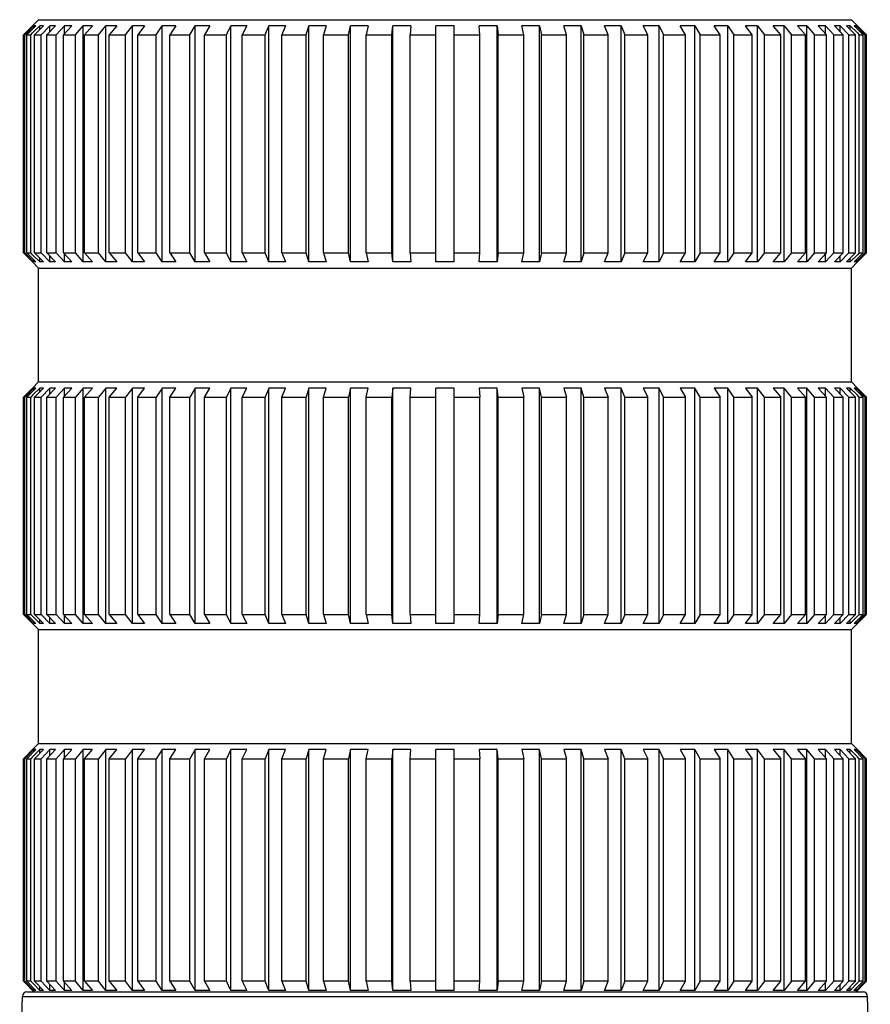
# Model space of a CAD drawing. Header units: millimetres. Extents: x 55 to 506, y 15 to 401.
# Tile 9 of 22: x 92 to 148, y 336 to 401. Entities that reach past the tile are written whole.
import ezdxf

# ---------------------------------------------------------------- set-up
doc = ezdxf.new("R2010")
doc.units = ezdxf.units.MM
doc.header["$LTSCALE"] = 32.67
doc.layers.add('00_COMPONENTS', color=7, linetype='CONTINUOUS')

msp = doc.modelspace()

# ---------------------------------------------------------------- linework, layer by layer
at = {"layer": '00_COMPONENTS', "color": 7}
for p, q in [((93.676, 400.762), (93.276, 400.362)), ((93.676, 400.762), (147.176, 400.762)), ((147.176, 400.762), (147.576, 400.362)), ((93.282, 400.362), (92.789, 399.869)), ((92.871, 399.862), (93.368, 400.362)), ((93.494, 400.362), (92.897, 399.762)), ((93.282, 400.362), (93.276, 400.362)), ((93.286, 399.887), (93.751, 400.362)), ((93.368, 400.236), (93.368, 400.362)), ((93.494, 400.362), (93.368, 400.362)), ((94, 400.362), (93.413, 399.762)), ((93.751, 400.107), (93.751, 400.362)), ((94, 400.362), (93.751, 400.362)), ((93.854, 399.762), (94.425, 400.362)), ((94.796, 400.362), (94.225, 399.762)), ((94.425, 399.972), (94.425, 400.362)), ((94.796, 400.362), (94.425, 400.362)), ((94.837, 399.762), (95.385, 400.362)), ((95.873, 400.362), (95.325, 399.762)), ((95.385, 399.828), (95.385, 400.362)), ((95.873, 400.362), (95.385, 400.362)), ((96.099, 399.762), (96.619, 400.362)), ((96.619, 384.812), (96.619, 400.362)), ((97.219, 400.362), (96.619, 400.362)), ((97.219, 400.362), (96.699, 399.762)), ((97.628, 399.762), (98.113, 400.362)), ((98.113, 384.812), (98.113, 400.362)), ((98.819, 400.362), (98.113, 400.362)), ((98.819, 400.362), (98.333, 399.762)), ((99.407, 399.762), (99.853, 400.362)), ((99.853, 384.812), (99.853, 400.362)), ((100.656, 400.362), (99.853, 400.362)), ((100.656, 400.362), (100.21, 399.762)), ((101.416, 399.762), (101.817, 400.362)), ((101.817, 384.812), (101.817, 400.362)), ((102.709, 400.362), (101.817, 400.362)), ((102.709, 400.362), (102.307, 399.762)), ((103.633, 399.762), (103.986, 400.362)), ((103.986, 384.812), (103.986, 400.362)), ((104.956, 400.362), (103.986, 400.362)), ((104.956, 400.362), (104.604, 399.762)), ((106.034, 399.762), (106.334, 400.362)), ((106.334, 384.812), (106.334, 400.362)), ((107.373, 400.362), (106.334, 400.362)), ((107.373, 400.362), (107.073, 399.762)), ((108.593, 399.762), (108.837, 400.362)), ((108.837, 384.812), (108.837, 400.362)), ((109.933, 400.362), (108.837, 400.362)), ((109.933, 400.362), (109.689, 399.762)), ((111.282, 399.762), (111.467, 400.362)), ((111.467, 384.812), (111.467, 400.362)), ((112.608, 400.362), (111.467, 400.362)), ((112.608, 400.362), (112.423, 399.762)), ((114.07, 399.762), (114.195, 400.362)), ((114.195, 384.812), (114.195, 400.362)), ((115.369, 400.362), (114.195, 400.362)), ((115.369, 400.362), (115.244, 399.762)), ((116.929, 399.762), (116.992, 400.362)), ((116.992, 384.812), (116.992, 400.362)), ((118.185, 400.362), (116.992, 400.362)), ((118.185, 400.362), (118.122, 399.762)), ((119.826, 384.812), (119.826, 400.362)), ((121.026, 400.362), (119.826, 400.362)), ((121.026, 384.812), (121.026, 400.362)), ((123.859, 400.362), (122.666, 400.362)), ((122.729, 399.762), (122.666, 400.362)), ((123.859, 384.812), (123.859, 400.362)), ((123.859, 400.362), (123.922, 399.762)), ((126.656, 400.362), (125.482, 400.362)), ((125.607, 399.762), (125.482, 400.362)), ((126.656, 384.812), (126.656, 400.362)), ((126.656, 400.362), (126.781, 399.762)), ((129.384, 400.362), (128.243, 400.362)), ((128.428, 399.762), (128.243, 400.362)), ((129.384, 384.812), (129.384, 400.362)), ((129.384, 400.362), (129.569, 399.762)), ((132.014, 400.362), (130.918, 400.362)), ((131.162, 399.762), (130.918, 400.362)), ((132.014, 384.812), (132.014, 400.362)), ((132.014, 400.362), (132.258, 399.762)), ((134.517, 400.362), (133.478, 400.362)), ((133.778, 399.762), (133.478, 400.362)), ((134.517, 384.812), (134.517, 400.362)), ((134.517, 400.362), (134.817, 399.762)), ((136.865, 400.362), (135.895, 400.362)), ((136.247, 399.762), (135.895, 400.362)), ((136.865, 384.812), (136.865, 400.362)), ((136.865, 400.362), (137.218, 399.762)), ((139.034, 400.362), (138.142, 400.362)), ((138.544, 399.762), (138.142, 400.362)), ((139.034, 384.812), (139.034, 400.362)), ((139.034, 400.362), (139.435, 399.762)), ((140.998, 400.362), (140.195, 400.362)), ((140.641, 399.762), (140.195, 400.362)), ((140.998, 384.812), (140.998, 400.362)), ((140.998, 400.362), (141.444, 399.762)), ((142.738, 400.362), (142.032, 400.362)), ((142.518, 399.762), (142.032, 400.362)), ((142.738, 384.812), (142.738, 400.362)), ((142.738, 400.362), (143.223, 399.762)), ((144.232, 400.362), (143.632, 400.362)), ((144.152, 399.762), (143.632, 400.362)), ((144.232, 384.812), (144.232, 400.362)), ((144.232, 400.362), (144.752, 399.762)), ((145.466, 400.362), (144.978, 400.362)), ((145.526, 399.762), (144.978, 400.362)), ((145.466, 399.828), (145.466, 400.362)), ((145.466, 400.362), (146.015, 399.762)), ((146.426, 400.362), (146.055, 400.362)), ((146.626, 399.762), (146.055, 400.362)), ((146.426, 399.972), (146.426, 400.362)), ((146.426, 400.362), (146.997, 399.762)), ((147.1, 400.362), (146.851, 400.362)), ((147.438, 399.762), (146.851, 400.362)), ((147.1, 400.107), (147.1, 400.362)), ((147.1, 400.362), (147.565, 399.887)), ((147.483, 400.362), (147.357, 400.362)), ((147.954, 399.762), (147.357, 400.362)), ((147.483, 400.236), (147.483, 400.362)), ((147.483, 400.362), (147.98, 399.862)), ((147.576, 400.362), (147.569, 400.362)), ((148.062, 399.869), (147.569, 400.362)), ((92.789, 399.869), (92.682, 399.762)), ((92.682, 385.412), (92.682, 399.762)), ((92.682, 399.762), (92.771, 399.762)), ((92.771, 399.762), (92.871, 399.862)), ((92.771, 385.412), (92.771, 399.762)), ((92.897, 385.412), (92.897, 399.762)), ((92.897, 399.762), (93.164, 399.762)), ((93.164, 399.762), (93.286, 399.887)), ((93.164, 385.412), (93.164, 399.762)), ((93.413, 385.412), (93.413, 399.762)), ((93.413, 399.762), (93.854, 399.762)), ((93.854, 385.412), (93.854, 399.762)), ((94.225, 385.412), (94.225, 399.762)), ((94.225, 399.762), (94.837, 399.762)), ((94.837, 385.412), (94.837, 399.762)), ((95.325, 385.412), (95.325, 399.762)), ((95.325, 399.762), (96.099, 399.762)), ((96.099, 385.412), (96.099, 399.762)), ((96.699, 385.412), (96.699, 399.762)), ((96.699, 399.762), (97.628, 399.762)), ((97.628, 385.412), (97.628, 399.762)), ((98.333, 385.412), (98.333, 399.762)), ((98.333, 399.762), (99.407, 399.762)), ((99.407, 385.412), (99.407, 399.762)), ((100.21, 385.412), (100.21, 399.762)), ((100.21, 399.762), (101.416, 399.762)), ((101.416, 385.412), (101.416, 399.762)), ((102.307, 385.412), (102.307, 399.762)), ((102.307, 399.762), (103.633, 399.762)), ((103.633, 385.412), (103.633, 399.762)), ((104.604, 385.412), (104.604, 399.762)), ((104.604, 399.762), (106.034, 399.762)), ((106.034, 385.412), (106.034, 399.762)), ((107.073, 385.412), (107.073, 399.762)), ((107.073, 399.762), (108.593, 399.762)), ((108.593, 385.412), (108.593, 399.762)), ((109.689, 385.412), (109.689, 399.762)), ((109.689, 399.762), (111.282, 399.762)), ((111.282, 385.412), (111.282, 399.762)), ((112.423, 385.412), (112.423, 399.762)), ((112.423, 399.762), (114.07, 399.762)), ((114.07, 385.412), (114.07, 399.762)), ((115.244, 385.412), (115.244, 399.762)), ((115.244, 399.762), (116.929, 399.762)), ((116.929, 385.412), (116.929, 399.762)), ((118.122, 385.412), (118.122, 399.762)), ((118.122, 399.762), (119.826, 399.762)), ((121.026, 399.762), (122.729, 399.762)), ((122.729, 385.412), (122.729, 399.762)), ((123.922, 385.412), (123.922, 399.762)), ((123.922, 399.762), (125.607, 399.762)), ((125.607, 385.412), (125.607, 399.762)), ((126.781, 385.412), (126.781, 399.762)), ((126.781, 399.762), (128.428, 399.762)), ((128.428, 385.412), (128.428, 399.762)), ((129.569, 385.412), (129.569, 399.762)), ((129.569, 399.762), (131.162, 399.762)), ((131.162, 385.412), (131.162, 399.762)), ((132.258, 385.412), (132.258, 399.762)), ((132.258, 399.762), (133.778, 399.762)), ((133.778, 385.412), (133.778, 399.762)), ((134.817, 385.412), (134.817, 399.762)), ((134.817, 399.762), (136.247, 399.762)), ((136.247, 385.412), (136.247, 399.762)), ((137.218, 385.412), (137.218, 399.762)), ((137.218, 399.762), (138.544, 399.762)), ((138.544, 385.412), (138.544, 399.762)), ((139.435, 385.412), (139.435, 399.762)), ((139.435, 399.762), (140.641, 399.762)), ((140.641, 385.412), (140.641, 399.762)), ((141.444, 385.412), (141.444, 399.762)), ((141.444, 399.762), (142.518, 399.762)), ((142.518, 385.412), (142.518, 399.762)), ((143.223, 385.412), (143.223, 399.762)), ((143.223, 399.762), (144.152, 399.762)), ((144.152, 385.412), (144.152, 399.762)), ((144.752, 385.412), (144.752, 399.762)), ((144.752, 399.762), (145.526, 399.762)), ((145.526, 385.412), (145.526, 399.762)), ((146.015, 385.412), (146.015, 399.762)), ((146.015, 399.762), (146.626, 399.762)), ((146.626, 385.412), (146.626, 399.762)), ((146.997, 385.412), (146.997, 399.762)), ((146.997, 399.762), (147.438, 399.762)), ((147.438, 385.412), (147.438, 399.762)), ((147.565, 399.887), (147.688, 399.762)), ((147.688, 385.412), (147.688, 399.762)), ((147.688, 399.762), (147.954, 399.762)), ((147.954, 385.412), (147.954, 399.762)), ((147.98, 399.862), (148.08, 399.762)), ((148.169, 399.762), (148.062, 399.869)), ((148.08, 385.412), (148.08, 399.762)), ((148.08, 399.762), (148.169, 399.762)), ((148.169, 385.412), (148.169, 399.762)), ((92.682, 385.412), (92.789, 385.305)), ((92.682, 385.412), (92.771, 385.412)), ((92.871, 385.312), (92.771, 385.412)), ((92.789, 385.305), (93.282, 384.812)), ((93.368, 384.812), (92.871, 385.312)), ((92.897, 385.412), (93.164, 385.412)), ((92.897, 385.412), (93.494, 384.812)), ((93.286, 385.287), (93.164, 385.412)), ((93.751, 384.812), (93.286, 385.287)), ((93.413, 385.412), (93.854, 385.412)), ((93.413, 385.412), (94, 384.812)), ((93.751, 384.812), (93.751, 385.067)), ((94.425, 384.812), (93.854, 385.412)), ((94.225, 385.412), (94.837, 385.412)), ((94.225, 385.412), (94.796, 384.812)), ((94.425, 384.812), (94.425, 385.202)), ((95.385, 384.812), (94.837, 385.412)), ((95.325, 385.412), (96.099, 385.412)), ((95.325, 385.412), (95.873, 384.812)), ((95.385, 384.812), (95.385, 385.346)), ((96.619, 384.812), (96.099, 385.412)), ((96.699, 385.412), (97.628, 385.412)), ((96.699, 385.412), (97.219, 384.812)), ((98.113, 384.812), (97.628, 385.412)), ((98.333, 385.412), (99.407, 385.412)), ((98.333, 385.412), (98.819, 384.812)), ((99.853, 384.812), (99.407, 385.412)), ((100.21, 385.412), (101.416, 385.412)), ((100.21, 385.412), (100.656, 384.812)), ((101.817, 384.812), (101.416, 385.412)), ((102.307, 385.412), (103.633, 385.412)), ((102.307, 385.412), (102.709, 384.812)), ((103.986, 384.812), (103.633, 385.412)), ((104.604, 385.412), (106.034, 385.412)), ((104.604, 385.412), (104.956, 384.812)), ((106.334, 384.812), (106.034, 385.412)), ((107.073, 385.412), (108.593, 385.412)), ((107.073, 385.412), (107.373, 384.812)), ((108.837, 384.812), (108.593, 385.412)), ((109.689, 385.412), (111.282, 385.412)), ((109.689, 385.412), (109.933, 384.812)), ((111.467, 384.812), (111.282, 385.412)), ((112.423, 385.412), (114.07, 385.412)), ((112.423, 385.412), (112.608, 384.812)), ((114.195, 384.812), (114.07, 385.412)), ((115.244, 385.412), (116.929, 385.412)), ((115.244, 385.412), (115.369, 384.812)), ((116.992, 384.812), (116.929, 385.412)), ((118.122, 385.412), (119.826, 385.412)), ((118.122, 385.412), (118.185, 384.812)), ((121.026, 385.412), (122.729, 385.412)), ((122.666, 384.812), (122.729, 385.412)), ((123.922, 385.412), (123.859, 384.812)), ((123.922, 385.412), (125.607, 385.412)), ((125.482, 384.812), (125.607, 385.412)), ((126.781, 385.412), (126.656, 384.812)), ((126.781, 385.412), (128.428, 385.412)), ((128.243, 384.812), (128.428, 385.412)), ((129.569, 385.412), (129.384, 384.812)), ((129.569, 385.412), (131.162, 385.412)), ((130.918, 384.812), (131.162, 385.412)), ((132.258, 385.412), (132.014, 384.812)), ((132.258, 385.412), (133.778, 385.412)), ((133.478, 384.812), (133.778, 385.412)), ((134.817, 385.412), (134.517, 384.812)), ((134.817, 385.412), (136.247, 385.412)), ((135.895, 384.812), (136.247, 385.412)), ((137.218, 385.412), (136.865, 384.812)), ((137.218, 385.412), (138.544, 385.412)), ((138.142, 384.812), (138.544, 385.412)), ((139.435, 385.412), (139.034, 384.812)), ((139.435, 385.412), (140.641, 385.412)), ((140.195, 384.812), (140.641, 385.412)), ((141.444, 385.412), (140.998, 384.812)), ((141.444, 385.412), (142.518, 385.412)), ((142.032, 384.812), (142.518, 385.412)), ((143.223, 385.412), (142.738, 384.812)), ((143.223, 385.412), (144.152, 385.412)), ((143.632, 384.812), (144.152, 385.412)), ((144.752, 385.412), (144.232, 384.812)), ((144.752, 385.412), (145.526, 385.412)), ((144.978, 384.812), (145.526, 385.412)), ((146.015, 385.412), (145.466, 384.812)), ((145.466, 384.812), (145.466, 385.346)), ((146.015, 385.412), (146.626, 385.412)), ((146.055, 384.812), (146.626, 385.412)), ((146.997, 385.412), (146.426, 384.812)), ((146.426, 384.812), (146.426, 385.202)), ((146.851, 384.812), (147.438, 385.412)), ((146.997, 385.412), (147.438, 385.412)), ((147.565, 385.287), (147.1, 384.812)), ((147.1, 384.812), (147.1, 385.067)), ((147.357, 384.812), (147.954, 385.412)), ((147.98, 385.312), (147.483, 384.812)), ((147.688, 385.412), (147.565, 385.287)), ((147.569, 384.812), (148.062, 385.305)), ((147.688, 385.412), (147.954, 385.412)), ((148.08, 385.412), (147.98, 385.312)), ((148.062, 385.305), (148.169, 385.412)), ((148.08, 385.412), (148.169, 385.412)), ((93.676, 384.412), (93.276, 384.812)), ((93.282, 384.812), (93.276, 384.812)), ((93.368, 384.812), (93.368, 384.938)), ((93.494, 384.812), (93.368, 384.812)), ((93.676, 376.912), (93.676, 384.412)), ((93.676, 384.412), (147.176, 384.412)), ((94, 384.812), (93.751, 384.812)), ((94.796, 384.812), (94.425, 384.812)), ((95.873, 384.812), (95.385, 384.812)), ((97.219, 384.812), (96.619, 384.812)), ((98.819, 384.812), (98.113, 384.812)), ((100.656, 384.812), (99.853, 384.812)), ((102.709, 384.812), (101.817, 384.812)), ((104.956, 384.812), (103.986, 384.812)), ((107.373, 384.812), (106.334, 384.812)), ((109.933, 384.812), (108.837, 384.812)), ((112.608, 384.812), (111.467, 384.812)), ((115.369, 384.812), (114.195, 384.812)), ((118.185, 384.812), (116.992, 384.812)), ((121.026, 384.812), (119.826, 384.812)), ((123.859, 384.812), (122.666, 384.812)), ((126.656, 384.812), (125.482, 384.812)), ((129.384, 384.812), (128.243, 384.812)), ((132.014, 384.812), (130.918, 384.812)), ((134.517, 384.812), (133.478, 384.812)), ((136.865, 384.812), (135.895, 384.812)), ((139.034, 384.812), (138.142, 384.812)), ((140.998, 384.812), (140.195, 384.812)), ((142.738, 384.812), (142.032, 384.812)), ((144.232, 384.812), (143.632, 384.812)), ((145.466, 384.812), (144.978, 384.812)), ((146.426, 384.812), (146.055, 384.812)), ((147.1, 384.812), (146.851, 384.812)), ((147.176, 384.412), (147.576, 384.812)), ((147.176, 376.912), (147.176, 384.412)), ((147.483, 384.812), (147.357, 384.812)), ((147.483, 384.812), (147.483, 384.938)), ((147.576, 384.812), (147.569, 384.812)), ((93.276, 376.512), (93.676, 376.912)), ((93.676, 376.912), (147.176, 376.912)), ((147.576, 376.512), (147.176, 376.912)), ((92.682, 375.912), (92.789, 376.019)), ((92.871, 376.012), (92.771, 375.912)), ((92.789, 376.019), (93.282, 376.512)), ((93.368, 376.512), (92.871, 376.012)), ((92.897, 375.912), (93.494, 376.512)), ((93.286, 376.037), (93.164, 375.912)), ((93.282, 376.512), (93.276, 376.512)), ((93.751, 376.512), (93.286, 376.037)), ((93.368, 376.386), (93.368, 376.512)), ((93.494, 376.512), (93.368, 376.512)), ((93.413, 375.912), (94, 376.512)), ((93.751, 376.257), (93.751, 376.512)), ((94, 376.512), (93.751, 376.512)), ((94.425, 376.512), (93.854, 375.912)), ((94.225, 375.912), (94.796, 376.512)), ((94.425, 376.122), (94.425, 376.512)), ((94.796, 376.512), (94.425, 376.512)), ((95.385, 376.512), (94.837, 375.912)), ((95.325, 375.912), (95.873, 376.512)), ((95.385, 375.978), (95.385, 376.512)), ((95.873, 376.512), (95.385, 376.512)), ((96.619, 376.512), (96.099, 375.912)), ((96.619, 361.012), (96.619, 376.512)), ((97.219, 376.512), (96.619, 376.512)), ((96.699, 375.912), (97.219, 376.512)), ((98.113, 376.512), (97.628, 375.912)), ((98.113, 361.012), (98.113, 376.512)), ((98.819, 376.512), (98.113, 376.512)), ((98.333, 375.912), (98.819, 376.512)), ((99.853, 376.512), (99.407, 375.912)), ((99.853, 361.012), (99.853, 376.512)), ((100.656, 376.512), (99.853, 376.512)), ((100.21, 375.912), (100.656, 376.512)), ((101.817, 376.512), (101.416, 375.912)), ((101.817, 361.012), (101.817, 376.512)), ((102.709, 376.512), (101.817, 376.512)), ((102.307, 375.912), (102.709, 376.512)), ((103.986, 376.512), (103.633, 375.912)), ((103.986, 361.012), (103.986, 376.512)), ((104.956, 376.512), (103.986, 376.512)), ((104.604, 375.912), (104.956, 376.512)), ((106.334, 376.512), (106.034, 375.912)), ((106.334, 361.012), (106.334, 376.512)), ((107.373, 376.512), (106.334, 376.512)), ((107.073, 375.912), (107.373, 376.512)), ((108.837, 376.512), (108.593, 375.912)), ((108.837, 361.012), (108.837, 376.512)), ((109.933, 376.512), (108.837, 376.512)), ((109.689, 375.912), (109.933, 376.512)), ((111.467, 376.512), (111.282, 375.912)), ((111.467, 361.012), (111.467, 376.512)), ((112.608, 376.512), (111.467, 376.512)), ((112.423, 375.912), (112.608, 376.512)), ((114.195, 376.512), (114.07, 375.912)), ((114.195, 361.012), (114.195, 376.512)), ((115.369, 376.512), (114.195, 376.512)), ((115.244, 375.912), (115.369, 376.512)), ((116.992, 376.512), (116.929, 375.912)), ((116.992, 361.012), (116.992, 376.512)), ((118.185, 376.512), (116.992, 376.512)), ((118.122, 375.912), (118.185, 376.512)), ((119.826, 361.012), (119.826, 376.512)), ((121.026, 376.512), (119.826, 376.512)), ((121.026, 361.012), (121.026, 376.512)), ((123.859, 376.512), (122.666, 376.512)), ((122.666, 376.512), (122.729, 375.912)), ((123.859, 361.012), (123.859, 376.512)), ((123.922, 375.912), (123.859, 376.512)), ((126.656, 376.512), (125.482, 376.512)), ((125.482, 376.512), (125.607, 375.912)), ((126.656, 361.012), (126.656, 376.512)), ((126.781, 375.912), (126.656, 376.512)), ((129.384, 376.512), (128.243, 376.512)), ((128.243, 376.512), (128.428, 375.912)), ((129.384, 361.012), (129.384, 376.512)), ((129.569, 375.912), (129.384, 376.512)), ((132.014, 376.512), (130.918, 376.512)), ((130.918, 376.512), (131.162, 375.912)), ((132.014, 361.012), (132.014, 376.512)), ((132.258, 375.912), (132.014, 376.512)), ((134.517, 376.512), (133.478, 376.512)), ((133.478, 376.512), (133.778, 375.912)), ((134.517, 361.012), (134.517, 376.512)), ((134.817, 375.912), (134.517, 376.512)), ((136.865, 376.512), (135.895, 376.512)), ((135.895, 376.512), (136.247, 375.912)), ((136.865, 361.012), (136.865, 376.512)), ((137.218, 375.912), (136.865, 376.512)), ((139.034, 376.512), (138.142, 376.512)), ((138.142, 376.512), (138.544, 375.912)), ((139.034, 361.012), (139.034, 376.512)), ((139.435, 375.912), (139.034, 376.512)), ((140.998, 376.512), (140.195, 376.512)), ((140.195, 376.512), (140.641, 375.912)), ((140.998, 361.012), (140.998, 376.512)), ((141.444, 375.912), (140.998, 376.512)), ((142.738, 376.512), (142.032, 376.512)), ((142.032, 376.512), (142.518, 375.912)), ((142.738, 361.012), (142.738, 376.512)), ((143.223, 375.912), (142.738, 376.512)), ((144.232, 376.512), (143.632, 376.512)), ((143.632, 376.512), (144.152, 375.912)), ((144.232, 361.012), (144.232, 376.512)), ((144.752, 375.912), (144.232, 376.512)), ((145.466, 376.512), (144.978, 376.512)), ((144.978, 376.512), (145.526, 375.912)), ((145.466, 375.978), (145.466, 376.512)), ((146.015, 375.912), (145.466, 376.512)), ((146.426, 376.512), (146.055, 376.512)), ((146.055, 376.512), (146.626, 375.912)), ((146.426, 376.122), (146.426, 376.512)), ((146.997, 375.912), (146.426, 376.512)), ((147.1, 376.512), (146.851, 376.512)), ((146.851, 376.512), (147.438, 375.912)), ((147.1, 376.257), (147.1, 376.512)), ((147.565, 376.037), (147.1, 376.512)), ((147.483, 376.512), (147.357, 376.512)), ((147.357, 376.512), (147.954, 375.912)), ((147.483, 376.386), (147.483, 376.512)), ((147.98, 376.012), (147.483, 376.512)), ((147.688, 375.912), (147.565, 376.037)), ((147.576, 376.512), (147.569, 376.512)), ((147.569, 376.512), (148.062, 376.019)), ((148.08, 375.912), (147.98, 376.012)), ((148.062, 376.019), (148.169, 375.912)), ((92.682, 361.612), (92.682, 375.912)), ((92.682, 375.912), (92.771, 375.912)), ((92.771, 361.612), (92.771, 375.912)), ((92.897, 361.612), (92.897, 375.912)), ((92.897, 375.912), (93.164, 375.912)), ((93.164, 361.612), (93.164, 375.912)), ((93.413, 361.612), (93.413, 375.912)), ((93.413, 375.912), (93.854, 375.912)), ((93.854, 361.612), (93.854, 375.912)), ((94.225, 361.612), (94.225, 375.912)), ((94.225, 375.912), (94.837, 375.912)), ((94.837, 361.612), (94.837, 375.912)), ((95.325, 361.612), (95.325, 375.912)), ((95.325, 375.912), (96.099, 375.912)), ((96.099, 361.612), (96.099, 375.912)), ((96.699, 361.612), (96.699, 375.912)), ((96.699, 375.912), (97.628, 375.912)), ((97.628, 361.612), (97.628, 375.912)), ((98.333, 361.612), (98.333, 375.912)), ((98.333, 375.912), (99.407, 375.912)), ((99.407, 361.612), (99.407, 375.912)), ((100.21, 361.612), (100.21, 375.912)), ((100.21, 375.912), (101.416, 375.912)), ((101.416, 361.612), (101.416, 375.912)), ((102.307, 361.612), (102.307, 375.912)), ((102.307, 375.912), (103.633, 375.912)), ((103.633, 361.612), (103.633, 375.912)), ((104.604, 361.612), (104.604, 375.912)), ((104.604, 375.912), (106.034, 375.912)), ((106.034, 361.612), (106.034, 375.912)), ((107.073, 361.612), (107.073, 375.912)), ((107.073, 375.912), (108.593, 375.912)), ((108.593, 361.612), (108.593, 375.912)), ((109.689, 361.612), (109.689, 375.912)), ((109.689, 375.912), (111.282, 375.912)), ((111.282, 361.612), (111.282, 375.912)), ((112.423, 361.612), (112.423, 375.912)), ((112.423, 375.912), (114.07, 375.912)), ((114.07, 361.612), (114.07, 375.912)), ((115.244, 361.612), (115.244, 375.912)), ((115.244, 375.912), (116.929, 375.912)), ((116.929, 361.612), (116.929, 375.912)), ((118.122, 361.612), (118.122, 375.912)), ((118.122, 375.912), (119.826, 375.912)), ((121.026, 375.912), (122.729, 375.912)), ((122.729, 361.612), (122.729, 375.912)), ((123.922, 361.612), (123.922, 375.912)), ((123.922, 375.912), (125.607, 375.912)), ((125.607, 361.612), (125.607, 375.912)), ((126.781, 361.612), (126.781, 375.912)), ((126.781, 375.912), (128.428, 375.912)), ((128.428, 361.612), (128.428, 375.912)), ((129.569, 361.612), (129.569, 375.912)), ((129.569, 375.912), (131.162, 375.912)), ((131.162, 361.612), (131.162, 375.912)), ((132.258, 361.612), (132.258, 375.912)), ((132.258, 375.912), (133.778, 375.912)), ((133.778, 361.612), (133.778, 375.912)), ((134.817, 375.912), (136.247, 375.912)), ((134.817, 361.612), (134.817, 375.912)), ((136.247, 361.612), (136.247, 375.912)), ((137.218, 375.912), (138.544, 375.912)), ((137.218, 361.612), (137.218, 375.912)), ((138.544, 361.612), (138.544, 375.912)), ((139.435, 375.912), (140.641, 375.912)), ((139.435, 361.612), (139.435, 375.912)), ((140.641, 361.612), (140.641, 375.912)), ((141.444, 375.912), (142.518, 375.912)), ((141.444, 361.612), (141.444, 375.912)), ((142.518, 361.612), (142.518, 375.912)), ((143.223, 375.912), (144.152, 375.912)), ((143.223, 361.612), (143.223, 375.912)), ((144.152, 361.612), (144.152, 375.912)), ((144.752, 375.912), (145.526, 375.912)), ((144.752, 361.612), (144.752, 375.912)), ((145.526, 361.612), (145.526, 375.912)), ((146.015, 375.912), (146.626, 375.912)), ((146.015, 361.612), (146.015, 375.912)), ((146.626, 361.612), (146.626, 375.912)), ((146.997, 375.912), (147.438, 375.912)), ((146.997, 361.612), (146.997, 375.912)), ((147.438, 361.612), (147.438, 375.912)), ((147.688, 375.912), (147.954, 375.912)), ((147.688, 361.612), (147.688, 375.912)), ((147.954, 361.612), (147.954, 375.912)), ((148.08, 375.912), (148.169, 375.912)), ((148.08, 361.612), (148.08, 375.912)), ((148.169, 361.612), (148.169, 375.912)), ((92.682, 361.612), (92.789, 361.505)), ((92.682, 361.612), (92.771, 361.612)), ((92.871, 361.512), (92.771, 361.612)), ((92.789, 361.505), (93.282, 361.012)), ((93.368, 361.012), (92.871, 361.512)), ((92.897, 361.612), (93.164, 361.612)), ((92.897, 361.612), (93.494, 361.012)), ((93.286, 361.487), (93.164, 361.612)), ((93.751, 361.012), (93.286, 361.487)), ((93.368, 361.012), (93.368, 361.138)), ((93.413, 361.612), (93.854, 361.612)), ((93.413, 361.612), (94, 361.012)), ((93.751, 361.012), (93.751, 361.267)), ((94.425, 361.012), (93.854, 361.612)), ((94.225, 361.612), (94.837, 361.612)), ((94.225, 361.612), (94.796, 361.012)), ((94.425, 361.012), (94.425, 361.402)), ((95.385, 361.012), (94.837, 361.612)), ((95.325, 361.612), (96.099, 361.612)), ((95.325, 361.612), (95.873, 361.012)), ((95.385, 361.012), (95.385, 361.546)), ((96.619, 361.012), (96.099, 361.612)), ((96.699, 361.612), (97.628, 361.612)), ((96.699, 361.612), (97.219, 361.012)), ((98.113, 361.012), (97.628, 361.612)), ((98.333, 361.612), (99.407, 361.612)), ((98.333, 361.612), (98.819, 361.012)), ((99.853, 361.012), (99.407, 361.612)), ((100.21, 361.612), (101.416, 361.612)), ((100.21, 361.612), (100.656, 361.012)), ((101.817, 361.012), (101.416, 361.612)), ((102.307, 361.612), (103.633, 361.612)), ((102.307, 361.612), (102.709, 361.012)), ((103.986, 361.012), (103.633, 361.612)), ((104.604, 361.612), (106.034, 361.612)), ((104.604, 361.612), (104.956, 361.012)), ((106.334, 361.012), (106.034, 361.612)), ((107.073, 361.612), (108.593, 361.612)), ((107.073, 361.612), (107.373, 361.012)), ((108.837, 361.012), (108.593, 361.612)), ((109.689, 361.612), (111.282, 361.612)), ((109.689, 361.612), (109.933, 361.012)), ((111.467, 361.012), (111.282, 361.612)), ((112.423, 361.612), (114.07, 361.612)), ((112.423, 361.612), (112.608, 361.012)), ((114.195, 361.012), (114.07, 361.612)), ((115.244, 361.612), (116.929, 361.612)), ((115.244, 361.612), (115.369, 361.012)), ((116.992, 361.012), (116.929, 361.612)), ((118.122, 361.612), (119.826, 361.612)), ((118.122, 361.612), (118.185, 361.012)), ((121.026, 361.612), (122.729, 361.612)), ((122.666, 361.012), (122.729, 361.612)), ((123.922, 361.612), (123.859, 361.012)), ((123.922, 361.612), (125.607, 361.612)), ((125.482, 361.012), (125.607, 361.612)), ((126.781, 361.612), (126.656, 361.012)), ((126.781, 361.612), (128.428, 361.612)), ((128.243, 361.012), (128.428, 361.612)), ((129.569, 361.612), (129.384, 361.012)), ((129.569, 361.612), (131.162, 361.612)), ((130.918, 361.012), (131.162, 361.612)), ((132.258, 361.612), (132.014, 361.012)), ((132.258, 361.612), (133.778, 361.612)), ((133.478, 361.012), (133.778, 361.612)), ((134.817, 361.612), (134.517, 361.012)), ((134.817, 361.612), (136.247, 361.612)), ((135.895, 361.012), (136.247, 361.612)), ((137.218, 361.612), (136.865, 361.012)), ((137.218, 361.612), (138.544, 361.612)), ((138.142, 361.012), (138.544, 361.612)), ((139.435, 361.612), (139.034, 361.012)), ((139.435, 361.612), (140.641, 361.612)), ((140.195, 361.012), (140.641, 361.612)), ((141.444, 361.612), (140.998, 361.012)), ((141.444, 361.612), (142.518, 361.612)), ((142.032, 361.012), (142.518, 361.612)), ((143.223, 361.612), (142.738, 361.012)), ((143.223, 361.612), (144.152, 361.612)), ((143.632, 361.012), (144.152, 361.612)), ((144.752, 361.612), (144.232, 361.012)), ((144.752, 361.612), (145.526, 361.612)), ((144.978, 361.012), (145.526, 361.612)), ((146.015, 361.612), (145.466, 361.012)), ((145.466, 361.012), (145.466, 361.546)), ((146.015, 361.612), (146.626, 361.612)), ((146.055, 361.012), (146.626, 361.612)), ((146.997, 361.612), (146.426, 361.012)), ((146.426, 361.012), (146.426, 361.402)), ((146.851, 361.012), (147.438, 361.612)), ((146.997, 361.612), (147.438, 361.612)), ((147.565, 361.487), (147.1, 361.012)), ((147.1, 361.012), (147.1, 361.267)), ((147.357, 361.012), (147.954, 361.612)), ((147.98, 361.512), (147.483, 361.012)), ((147.483, 361.012), (147.483, 361.138)), ((147.688, 361.612), (147.565, 361.487)), ((147.569, 361.012), (148.062, 361.505)), ((147.688, 361.612), (147.954, 361.612)), ((148.08, 361.612), (147.98, 361.512)), ((148.062, 361.505), (148.169, 361.612)), ((148.08, 361.612), (148.169, 361.612)), ((93.676, 360.612), (93.276, 361.012)), ((93.282, 361.012), (93.276, 361.012)), ((93.494, 361.012), (93.368, 361.012)), ((93.676, 353.112), (93.676, 360.612)), ((93.676, 360.612), (147.176, 360.612)), ((94, 361.012), (93.751, 361.012)), ((94.796, 361.012), (94.425, 361.012)), ((95.873, 361.012), (95.385, 361.012)), ((97.219, 361.012), (96.619, 361.012)), ((98.819, 361.012), (98.113, 361.012)), ((100.656, 361.012), (99.853, 361.012)), ((102.709, 361.012), (101.817, 361.012)), ((104.956, 361.012), (103.986, 361.012)), ((107.373, 361.012), (106.334, 361.012)), ((109.933, 361.012), (108.837, 361.012)), ((112.608, 361.012), (111.467, 361.012)), ((115.369, 361.012), (114.195, 361.012)), ((118.185, 361.012), (116.992, 361.012)), ((121.026, 361.012), (119.826, 361.012)), ((123.859, 361.012), (122.666, 361.012)), ((126.656, 361.012), (125.482, 361.012)), ((129.384, 361.012), (128.243, 361.012)), ((132.014, 361.012), (130.918, 361.012)), ((134.517, 361.012), (133.478, 361.012)), ((136.865, 361.012), (135.895, 361.012)), ((139.034, 361.012), (138.142, 361.012)), ((140.998, 361.012), (140.195, 361.012)), ((142.738, 361.012), (142.032, 361.012)), ((144.232, 361.012), (143.632, 361.012)), ((145.466, 361.012), (144.978, 361.012)), ((146.426, 361.012), (146.055, 361.012)), ((147.1, 361.012), (146.851, 361.012)), ((147.176, 360.612), (147.576, 361.012)), ((147.176, 353.112), (147.176, 360.612)), ((147.483, 361.012), (147.357, 361.012)), ((147.576, 361.012), (147.569, 361.012)), ((92.789, 352.219), (93.282, 352.712)), ((93.368, 352.712), (92.871, 352.212)), ((92.897, 352.112), (93.494, 352.712)), ((93.276, 352.712), (93.676, 353.112)), ((93.282, 352.712), (93.276, 352.712)), ((93.751, 352.712), (93.286, 352.237)), ((93.368, 352.586), (93.368, 352.712)), ((93.494, 352.712), (93.368, 352.712)), ((93.413, 352.112), (94, 352.712)), ((93.676, 353.112), (147.176, 353.112)), ((93.751, 352.457), (93.751, 352.712)), ((94, 352.712), (93.751, 352.712)), ((94.425, 352.712), (93.854, 352.112)), ((94.225, 352.112), (94.796, 352.712)), ((94.425, 352.322), (94.425, 352.712)), ((94.796, 352.712), (94.425, 352.712)), ((95.385, 352.712), (94.837, 352.112)), ((95.325, 352.112), (95.873, 352.712)), ((95.385, 352.178), (95.385, 352.712)), ((95.873, 352.712), (95.385, 352.712)), ((96.619, 352.712), (96.099, 352.112)), ((96.619, 336.862), (96.619, 352.712)), ((97.219, 352.712), (96.619, 352.712)), ((96.699, 352.112), (97.219, 352.712)), ((98.113, 352.712), (97.628, 352.112)), ((98.113, 336.862), (98.113, 352.712)), ((98.819, 352.712), (98.113, 352.712)), ((98.333, 352.112), (98.819, 352.712)), ((99.853, 352.712), (99.407, 352.112)), ((99.853, 336.862), (99.853, 352.712)), ((100.656, 352.712), (99.853, 352.712)), ((100.21, 352.112), (100.656, 352.712)), ((101.817, 352.712), (101.416, 352.112)), ((101.817, 336.862), (101.817, 352.712)), ((102.709, 352.712), (101.817, 352.712)), ((102.307, 352.112), (102.709, 352.712)), ((103.986, 352.712), (103.633, 352.112)), ((103.986, 336.862), (103.986, 352.712)), ((104.956, 352.712), (103.986, 352.712)), ((104.604, 352.112), (104.956, 352.712)), ((106.334, 352.712), (106.034, 352.112)), ((106.334, 336.862), (106.334, 352.712)), ((107.373, 352.712), (106.334, 352.712)), ((107.073, 352.112), (107.373, 352.712)), ((108.837, 352.712), (108.593, 352.112)), ((108.837, 336.862), (108.837, 352.712)), ((109.933, 352.712), (108.837, 352.712)), ((109.689, 352.112), (109.933, 352.712)), ((111.467, 352.712), (111.282, 352.112)), ((112.608, 352.712), (111.467, 352.712)), ((111.467, 336.862), (111.467, 352.712)), ((112.423, 352.112), (112.608, 352.712)), ((114.195, 352.712), (114.07, 352.112)), ((115.369, 352.712), (114.195, 352.712)), ((114.195, 336.862), (114.195, 352.712)), ((115.244, 352.112), (115.369, 352.712)), ((116.992, 352.712), (116.929, 352.112)), ((118.185, 352.712), (116.992, 352.712)), ((116.992, 336.862), (116.992, 352.712)), ((118.122, 352.112), (118.185, 352.712)), ((121.026, 352.712), (119.826, 352.712)), ((119.826, 336.862), (119.826, 352.712)), ((121.026, 336.862), (121.026, 352.712)), ((123.859, 352.712), (122.666, 352.712)), ((122.666, 352.712), (122.729, 352.112)), ((123.859, 336.862), (123.859, 352.712)), ((123.922, 352.112), (123.859, 352.712)), ((126.656, 352.712), (125.482, 352.712)), ((125.482, 352.712), (125.607, 352.112)), ((126.656, 336.862), (126.656, 352.712)), ((126.781, 352.112), (126.656, 352.712)), ((129.384, 352.712), (128.243, 352.712)), ((128.243, 352.712), (128.428, 352.112)), ((129.384, 336.862), (129.384, 352.712)), ((129.569, 352.112), (129.384, 352.712)), ((132.014, 352.712), (130.918, 352.712)), ((130.918, 352.712), (131.162, 352.112)), ((132.014, 336.862), (132.014, 352.712)), ((132.258, 352.112), (132.014, 352.712)), ((134.517, 352.712), (133.478, 352.712)), ((133.478, 352.712), (133.778, 352.112)), ((134.517, 336.862), (134.517, 352.712)), ((134.817, 352.112), (134.517, 352.712)), ((136.865, 352.712), (135.895, 352.712)), ((135.895, 352.712), (136.247, 352.112)), ((136.865, 336.862), (136.865, 352.712)), ((137.218, 352.112), (136.865, 352.712)), ((139.034, 352.712), (138.142, 352.712)), ((138.142, 352.712), (138.544, 352.112)), ((139.034, 336.862), (139.034, 352.712)), ((139.435, 352.112), (139.034, 352.712)), ((140.998, 352.712), (140.195, 352.712)), ((140.195, 352.712), (140.641, 352.112)), ((140.998, 336.862), (140.998, 352.712)), ((141.444, 352.112), (140.998, 352.712)), ((142.738, 352.712), (142.032, 352.712)), ((142.032, 352.712), (142.518, 352.112)), ((142.738, 336.862), (142.738, 352.712)), ((143.223, 352.112), (142.738, 352.712)), ((144.232, 352.712), (143.632, 352.712)), ((143.632, 352.712), (144.152, 352.112)), ((144.232, 336.862), (144.232, 352.712)), ((144.752, 352.112), (144.232, 352.712)), ((145.466, 352.712), (144.978, 352.712)), ((144.978, 352.712), (145.526, 352.112)), ((145.466, 352.178), (145.466, 352.712)), ((146.015, 352.112), (145.466, 352.712)), ((146.426, 352.712), (146.055, 352.712)), ((146.055, 352.712), (146.626, 352.112)), ((146.426, 352.322), (146.426, 352.712)), ((146.997, 352.112), (146.426, 352.712)), ((147.1, 352.712), (146.851, 352.712)), ((146.851, 352.712), (147.438, 352.112)), ((147.1, 352.457), (147.1, 352.712)), ((147.565, 352.237), (147.1, 352.712)), ((147.576, 352.712), (147.176, 353.112)), ((147.483, 352.712), (147.357, 352.712)), ((147.357, 352.712), (147.954, 352.112)), ((147.483, 352.586), (147.483, 352.712)), ((147.98, 352.212), (147.483, 352.712)), ((147.576, 352.712), (147.569, 352.712)), ((147.569, 352.712), (148.062, 352.219)), ((92.682, 352.112), (92.789, 352.219)), ((92.682, 337.462), (92.682, 352.112)), ((92.682, 352.112), (92.771, 352.112)), ((92.871, 352.212), (92.771, 352.112)), ((92.771, 337.462), (92.771, 352.112)), ((92.897, 337.462), (92.897, 352.112)), ((92.897, 352.112), (93.164, 352.112)), ((93.286, 352.237), (93.164, 352.112)), ((93.164, 337.462), (93.164, 352.112)), ((93.413, 337.462), (93.413, 352.112)), ((93.413, 352.112), (93.854, 352.112)), ((93.854, 337.462), (93.854, 352.112)), ((94.225, 337.462), (94.225, 352.112)), ((94.225, 352.112), (94.837, 352.112)), ((94.837, 337.462), (94.837, 352.112)), ((95.325, 337.462), (95.325, 352.112)), ((95.325, 352.112), (96.099, 352.112)), ((96.099, 337.462), (96.099, 352.112)), ((96.699, 337.462), (96.699, 352.112)), ((96.699, 352.112), (97.628, 352.112)), ((97.628, 337.462), (97.628, 352.112)), ((98.333, 337.462), (98.333, 352.112)), ((98.333, 352.112), (99.407, 352.112)), ((99.407, 337.462), (99.407, 352.112)), ((100.21, 337.462), (100.21, 352.112)), ((100.21, 352.112), (101.416, 352.112)), ((101.416, 337.462), (101.416, 352.112)), ((102.307, 337.462), (102.307, 352.112)), ((102.307, 352.112), (103.633, 352.112)), ((103.633, 337.462), (103.633, 352.112)), ((104.604, 337.462), (104.604, 352.112)), ((104.604, 352.112), (106.034, 352.112)), ((106.034, 337.462), (106.034, 352.112)), ((107.073, 337.462), (107.073, 352.112)), ((107.073, 352.112), (108.593, 352.112)), ((108.593, 337.462), (108.593, 352.112)), ((109.689, 337.462), (109.689, 352.112)), ((109.689, 352.112), (111.282, 352.112)), ((111.282, 337.462), (111.282, 352.112)), ((112.423, 352.112), (114.07, 352.112)), ((112.423, 337.462), (112.423, 352.112)), ((114.07, 337.462), (114.07, 352.112)), ((115.244, 352.112), (116.929, 352.112)), ((115.244, 337.462), (115.244, 352.112)), ((116.929, 337.462), (116.929, 352.112)), ((118.122, 352.112), (119.826, 352.112)), ((118.122, 337.462), (118.122, 352.112)), ((121.026, 352.112), (122.729, 352.112)), ((122.729, 337.462), (122.729, 352.112)), ((123.922, 352.112), (125.607, 352.112)), ((123.922, 337.462), (123.922, 352.112)), ((125.607, 337.462), (125.607, 352.112)), ((126.781, 352.112), (128.428, 352.112)), ((126.781, 337.462), (126.781, 352.112)), ((128.428, 337.462), (128.428, 352.112)), ((129.569, 352.112), (131.162, 352.112)), ((129.569, 337.462), (129.569, 352.112)), ((131.162, 337.462), (131.162, 352.112)), ((132.258, 352.112), (133.778, 352.112)), ((132.258, 337.462), (132.258, 352.112)), ((133.778, 337.462), (133.778, 352.112)), ((134.817, 352.112), (136.247, 352.112)), ((134.817, 337.462), (134.817, 352.112)), ((136.247, 337.462), (136.247, 352.112)), ((137.218, 352.112), (138.544, 352.112)), ((137.218, 337.462), (137.218, 352.112)), ((138.544, 337.462), (138.544, 352.112)), ((139.435, 352.112), (140.641, 352.112)), ((139.435, 337.462), (139.435, 352.112)), ((140.641, 337.462), (140.641, 352.112)), ((141.444, 352.112), (142.518, 352.112)), ((141.444, 337.462), (141.444, 352.112)), ((142.518, 337.462), (142.518, 352.112)), ((143.223, 352.112), (144.152, 352.112)), ((143.223, 337.462), (143.223, 352.112)), ((144.152, 337.462), (144.152, 352.112)), ((144.752, 352.112), (145.526, 352.112)), ((144.752, 337.462), (144.752, 352.112)), ((145.526, 337.462), (145.526, 352.112)), ((146.015, 352.112), (146.626, 352.112)), ((146.015, 337.462), (146.015, 352.112)), ((146.626, 337.462), (146.626, 352.112)), ((146.997, 352.112), (147.438, 352.112)), ((146.997, 337.462), (146.997, 352.112)), ((147.438, 337.462), (147.438, 352.112)), ((147.688, 352.112), (147.565, 352.237)), ((147.688, 352.112), (147.954, 352.112)), ((147.688, 337.462), (147.688, 352.112)), ((147.954, 337.462), (147.954, 352.112)), ((148.08, 352.112), (147.98, 352.212)), ((148.062, 352.219), (148.169, 352.112)), ((148.08, 352.112), (148.169, 352.112)), ((148.08, 337.462), (148.08, 352.112)), ((148.169, 337.462), (148.169, 352.112)), ((92.682, 337.462), (92.816, 337.328)), ((92.771, 337.462), (92.682, 337.462)), ((92.904, 337.328), (92.771, 337.462)), ((92.816, 337.328), (93.282, 336.862)), ((93.164, 337.462), (92.897, 337.462)), ((92.897, 337.462), (93.494, 336.862)), ((93.368, 336.862), (92.904, 337.328)), ((93.294, 337.328), (93.164, 337.462)), ((93.751, 336.862), (93.294, 337.328)), ((93.854, 337.462), (93.413, 337.462)), ((93.413, 337.462), (94, 336.862)), ((93.751, 336.862), (93.751, 337.117)), ((94.425, 336.862), (93.854, 337.462)), ((94.837, 337.462), (94.225, 337.462)), ((94.225, 337.462), (94.796, 336.862)), ((94.425, 336.862), (94.425, 337.252)), ((95.385, 336.862), (94.837, 337.462)), ((96.099, 337.462), (95.325, 337.462)), ((95.325, 337.462), (95.873, 336.862)), ((95.385, 336.862), (95.385, 337.396)), ((96.619, 336.862), (96.099, 337.462)), ((97.628, 337.462), (96.699, 337.462)), ((96.699, 337.462), (97.219, 336.862)), ((98.113, 336.862), (97.628, 337.462)), ((99.407, 337.462), (98.333, 337.462)), ((98.333, 337.462), (98.819, 336.862)), ((99.853, 336.862), (99.407, 337.462)), ((101.416, 337.462), (100.21, 337.462)), ((100.21, 337.462), (100.656, 336.862)), ((101.817, 336.862), (101.416, 337.462)), ((103.633, 337.462), (102.307, 337.462)), ((102.307, 337.462), (102.709, 336.862)), ((103.986, 336.862), (103.633, 337.462)), ((106.034, 337.462), (104.604, 337.462)), ((104.604, 337.462), (104.956, 336.862)), ((106.334, 336.862), (106.034, 337.462)), ((108.593, 337.462), (107.073, 337.462)), ((107.073, 337.462), (107.373, 336.862)), ((108.837, 336.862), (108.593, 337.462)), ((111.282, 337.462), (109.689, 337.462)), ((109.689, 337.462), (109.933, 336.862)), ((111.467, 336.862), (111.282, 337.462)), ((114.07, 337.462), (112.423, 337.462)), ((112.423, 337.462), (112.608, 336.862)), ((114.195, 336.862), (114.07, 337.462)), ((116.929, 337.462), (115.244, 337.462)), ((115.244, 337.462), (115.369, 336.862)), ((116.992, 336.862), (116.929, 337.462)), ((119.826, 337.462), (118.122, 337.462)), ((118.122, 337.462), (118.185, 336.862)), ((122.729, 337.462), (121.026, 337.462)), ((122.666, 336.862), (122.729, 337.462)), ((123.922, 337.462), (123.859, 336.862)), ((125.607, 337.462), (123.922, 337.462)), ((125.482, 336.862), (125.607, 337.462)), ((126.781, 337.462), (126.656, 336.862)), ((128.428, 337.462), (126.781, 337.462)), ((128.243, 336.862), (128.428, 337.462)), ((129.569, 337.462), (129.384, 336.862)), ((131.162, 337.462), (129.569, 337.462)), ((130.918, 336.862), (131.162, 337.462)), ((132.258, 337.462), (132.014, 336.862)), ((133.778, 337.462), (132.258, 337.462)), ((133.478, 336.862), (133.778, 337.462)), ((134.817, 337.462), (134.517, 336.862)), ((136.247, 337.462), (134.817, 337.462)), ((135.895, 336.862), (136.247, 337.462)), ((137.218, 337.462), (136.865, 336.862)), ((138.544, 337.462), (137.218, 337.462)), ((138.142, 336.862), (138.544, 337.462)), ((139.435, 337.462), (139.034, 336.862)), ((140.641, 337.462), (139.435, 337.462)), ((140.195, 336.862), (140.641, 337.462)), ((141.444, 337.462), (140.998, 336.862)), ((142.518, 337.462), (141.444, 337.462)), ((142.032, 336.862), (142.518, 337.462)), ((143.223, 337.462), (142.738, 336.862)), ((144.152, 337.462), (143.223, 337.462)), ((143.632, 336.862), (144.152, 337.462)), ((144.752, 337.462), (144.232, 336.862)), ((145.526, 337.462), (144.752, 337.462)), ((144.978, 336.862), (145.526, 337.462)), ((146.015, 337.462), (145.466, 336.862)), ((145.466, 336.862), (145.466, 337.396)), ((146.626, 337.462), (146.015, 337.462)), ((146.055, 336.862), (146.626, 337.462)), ((146.997, 337.462), (146.426, 336.862)), ((146.426, 336.862), (146.426, 337.252)), ((146.851, 336.862), (147.438, 337.462)), ((147.438, 337.462), (146.997, 337.462)), ((147.557, 337.328), (147.1, 336.862)), ((147.1, 336.862), (147.1, 337.117)), ((147.366, 336.871), (147.954, 337.462)), ((147.947, 337.328), (147.483, 336.862)), ((147.688, 337.462), (147.557, 337.328)), ((147.569, 336.862), (148.035, 337.328)), ((147.954, 337.462), (147.688, 337.462)), ((148.08, 337.462), (147.947, 337.328)), ((148.035, 337.328), (148.169, 337.462)), ((148.169, 337.462), (148.08, 337.462)), ((92.434, 329.57), (92.614, 336.47)), ((92.914, 336.762), (147.937, 336.762)), ((93.376, 336.762), (93.276, 336.862)), ((93.282, 336.862), (93.276, 336.862)), ((93.368, 336.862), (93.368, 336.988)), ((93.494, 336.862), (93.368, 336.862)), ((94, 336.862), (93.751, 336.862)), ((94.796, 336.862), (94.425, 336.862)), ((95.873, 336.862), (95.385, 336.862)), ((97.219, 336.862), (96.619, 336.862)), ((98.819, 336.862), (98.113, 336.862)), ((100.656, 336.862), (99.853, 336.862)), ((102.709, 336.862), (101.817, 336.862)), ((104.956, 336.862), (103.986, 336.862)), ((107.373, 336.862), (106.334, 336.862)), ((109.933, 336.862), (108.837, 336.862)), ((112.608, 336.862), (111.467, 336.862)), ((115.369, 336.862), (114.195, 336.862)), ((118.185, 336.862), (116.992, 336.862)), ((121.026, 336.862), (119.826, 336.862)), ((123.859, 336.862), (122.666, 336.862)), ((126.656, 336.862), (125.482, 336.862)), ((129.384, 336.862), (128.243, 336.862)), ((132.014, 336.862), (130.918, 336.862)), ((134.517, 336.862), (133.478, 336.862)), ((136.865, 336.862), (135.895, 336.862)), ((139.034, 336.862), (138.142, 336.862)), ((140.998, 336.862), (140.195, 336.862)), ((142.738, 336.862), (142.032, 336.862)), ((144.232, 336.862), (143.632, 336.862)), ((145.466, 336.862), (144.978, 336.862)), ((146.426, 336.862), (146.055, 336.862)), ((147.1, 336.862), (146.851, 336.862)), ((147.357, 336.862), (147.366, 336.871)), ((147.483, 336.862), (147.357, 336.862)), ((147.476, 336.762), (147.576, 336.862)), ((147.483, 336.862), (147.483, 336.988)), ((147.576, 336.862), (147.569, 336.862)), ((148.417, 329.57), (148.237, 336.47))]:
    msp.add_line(p, q, dxfattribs=at)
at = {"layer": '00_COMPONENTS', "color": 4}
msp.add_line((92.614, 336.47), (148.237, 336.47), dxfattribs=at)
at = {"layer": '00_COMPONENTS', "color": 7}
for centre, start, end in [((92.914, 336.462), 90, 178.5), ((147.937, 336.462), 1.5, 90)]:
    msp.add_arc(centre, 0.3, start, end, dxfattribs=at)

doc.saveas('drawing.dxf')
